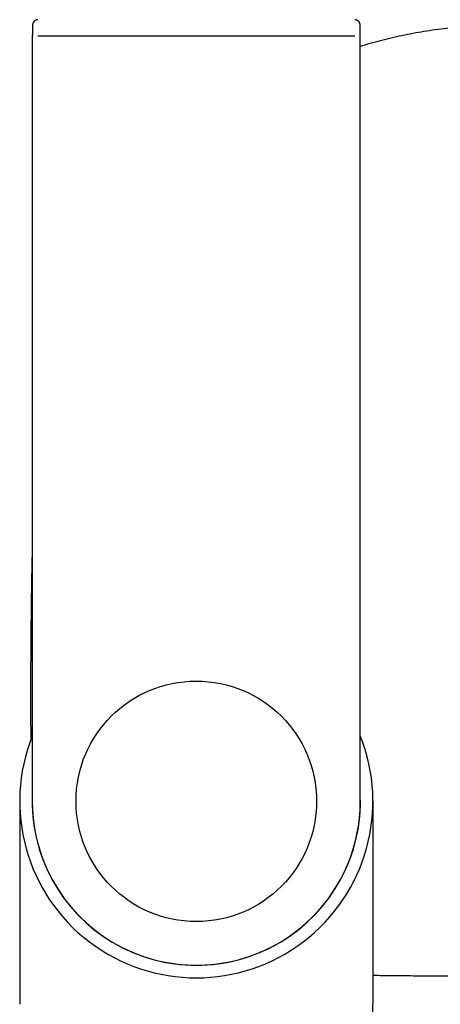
# Model space of a CAD drawing. Header units: millimetres. Extents: x 8 to 839, y 12 to 1644.
# Tile 5 of 21: x 403 to 441, y 734 to 824. Entities that reach past the tile are written whole.
import ezdxf

# ---------------------------------------------------------------- set-up
doc = ezdxf.new("R2010")
doc.units = ezdxf.units.MM

msp = doc.modelspace()

# ---------------------------------------------------------------- linework, layer by layer
at = {"color": 7, "linetype": 'Continuous', "lineweight": 30}
for p, q in [((433.653, 823.983), (433.611, 823.984)), ((404.132, 822.484), (404.132, 752.484)), ((433.622, 822.484), (404.632, 822.484)), ((434.122, 752.484), (434.122, 822.484)), ((402.977, 752.484), (402.977, 733.912)), ((435.277, 752.484), (435.277, 733.912)), ((435.277, 715.34), (435.277, 733.915))]:
    msp.add_line(p, q, dxfattribs=at)
at = {"color": 7, "linetype": 'Continuous', "lineweight": 30, "flags": 128}
msp.add_lwpolyline([(404.643, 823.984), (404.577, 823.98), (404.527, 823.971)], dxfattribs=at)
at = {"color": 7, "linetype": 'Continuous', "lineweight": 30}
msp.add_circle((419.127, 752.484), 11, dxfattribs=at)
for centre, radius, start, end in [((404.643, 823.484), 0.5, 113.11865, 180.00076), ((419.127, 752.484), 16.15, 158.19678, 21.80296), ((419.127, 752.484), 15.009, 177.53426, 2.46574), ((419.127, 752.484), 14.995, 180, 0)]:
    msp.add_arc(centre, radius, start, end, dxfattribs=at)
for points, knots in [([(404.143, 823.484), (404.142, 823.483), (404.141, 823.479), (404.14, 823.453), (404.139, 823.411), (404.137, 823.353), (404.136, 823.28), (404.135, 823.193), (404.134, 823.095), (404.134, 822.986), (404.133, 822.868), (404.133, 822.744), (404.132, 822.615), (404.132, 822.528), (404.132, 822.484)], [0, 0, 0, 0, 0.083655, 0.166504, 0.249999, 0.333718, 0.416554, 0.499957, 0.583671, 0.666504, 0.749906, 0.833589, 0.916471, 1, 1, 1, 1]), ([(404.603, 823.983), (404.578, 823.979), (404.532, 823.973), (404.463, 823.95), (404.403, 823.92), (404.352, 823.886), (404.308, 823.851), (404.269, 823.812), (404.236, 823.767), (404.202, 823.706), (404.175, 823.636), (404.156, 823.559), (404.147, 823.496), (404.143, 823.442), (404.14, 823.381), (404.138, 823.312), (404.137, 823.231), (404.138, 823.144), (404.139, 823.061), (404.142, 822.987), (404.144, 822.91), (404.145, 822.828), (404.145, 822.744), (404.144, 822.662), (404.142, 822.574), (404.141, 822.515), (404.14, 822.484)], [0, 0, 0, 0, 0.043989, 0.082791, 0.116376, 0.145005, 0.169509, 0.19449, 0.223394, 0.25733, 0.314759, 0.361569, 0.399443, 0.437246, 0.478153, 0.53466, 0.59479, 0.653993, 0.712879, 0.752402, 0.794582, 0.840463, 0.877335, 0.916267, 0.95719, 1, 1, 1, 1]), ([(434.114, 822.484), (434.114, 822.537), (434.116, 822.636), (434.117, 822.773), (434.118, 822.891), (434.118, 822.989), (434.118, 823.072), (434.117, 823.144), (434.117, 823.213), (434.115, 823.287), (434.113, 823.367), (434.109, 823.448), (434.104, 823.516), (434.097, 823.571), (434.09, 823.613), (434.081, 823.645), (434.07, 823.677), (434.055, 823.709), (434.035, 823.746), (434.007, 823.786), (433.972, 823.826), (433.932, 823.863), (433.891, 823.894), (433.848, 823.919), (433.8, 823.942), (433.751, 823.962), (433.7, 823.977), (433.668, 823.981), (433.651, 823.983)], [0, 0, 0, 0, 0.072717, 0.138266, 0.196918, 0.248902, 0.294411, 0.333603, 0.374985, 0.420953, 0.473156, 0.532098, 0.596321, 0.642568, 0.679708, 0.707844, 0.72432, 0.74152, 0.761009, 0.783648, 0.809215, 0.834148, 0.857843, 0.880249, 0.903516, 0.93038, 0.962256, 1, 1, 1, 1]), ([(434.122, 822.484), (434.122, 822.528), (434.122, 822.615), (434.121, 822.744), (434.121, 822.868), (434.12, 822.986), (434.119, 823.095), (434.119, 823.193), (434.118, 823.28), (434.116, 823.353), (434.115, 823.411), (434.114, 823.453), (434.113, 823.479), (434.112, 823.483), (434.111, 823.484)], [0, 0, 0, 0, 0.083649, 0.166491, 0.24998, 0.333695, 0.416529, 0.49993, 0.583646, 0.666482, 0.749888, 0.833577, 0.916465, 1, 1, 1, 1]), ([(434.122, 821.557), (434.265, 821.602), (434.723, 821.746), (435.504, 821.966), (436.464, 822.218), (437.44, 822.449), (438.432, 822.66), (439.438, 822.849), (440.453, 823.014), (441.477, 823.155), (442.502, 823.271), (443.528, 823.361), (444.555, 823.426), (445.589, 823.467), (446.28, 823.472), (446.627, 823.474)], [0, 0, 0, 0, 0.0355262, 0.113387, 0.1915736, 0.2700867, 0.3503656, 0.4309911, 0.5119704, 0.5933129, 0.6750304, 0.7556676, 0.8366959, 0.9181332, 1, 1, 1, 1]), ([(404.132, 775.94), (404.128, 775.809), (404.117, 775.406), (404.101, 774.723), (404.082, 773.875), (404.064, 772.996), (404.049, 772.086), (404.034, 771.15), (404.021, 770.189), (404.01, 769.205), (404, 768.197), (403.991, 767.168), (403.985, 766.121), (403.979, 765.059), (403.975, 763.987), (403.973, 762.91), (403.972, 761.84), (403.974, 760.782), (403.977, 759.742), (403.982, 758.851), (403.987, 758.307), (403.988, 758.105)], [0, 0, 0, 0, 0.022069, 0.067794, 0.114992, 0.164623, 0.215692, 0.268164, 0.322018, 0.377236, 0.433779, 0.491562, 0.550304, 0.60991, 0.670111, 0.730604, 0.791071, 0.850117, 0.908513, 0.965946, 1, 1, 1, 1]), ([(446.627, 736.484), (446.359, 736.484), (445.833, 736.484), (445.055, 736.484), (444.298, 736.485), (443.562, 736.486), (442.842, 736.487), (442.007, 736.488), (441.057, 736.491), (439.994, 736.495), (439.026, 736.501), (438.145, 736.507), (437.347, 736.515), (436.546, 736.524), (435.856, 736.533), (435.432, 736.54), (435.277, 736.542)], [0, 0, 0, 0, 0.070692, 0.139181, 0.205722, 0.270553, 0.333895, 0.395955, 0.491358, 0.584813, 0.677041, 0.747246, 0.817466, 0.887978, 0.959006, 1, 1, 1, 1])]:
    msp.add_open_spline(points, degree=3, knots=knots, dxfattribs=at)

doc.saveas('drawing.dxf')
